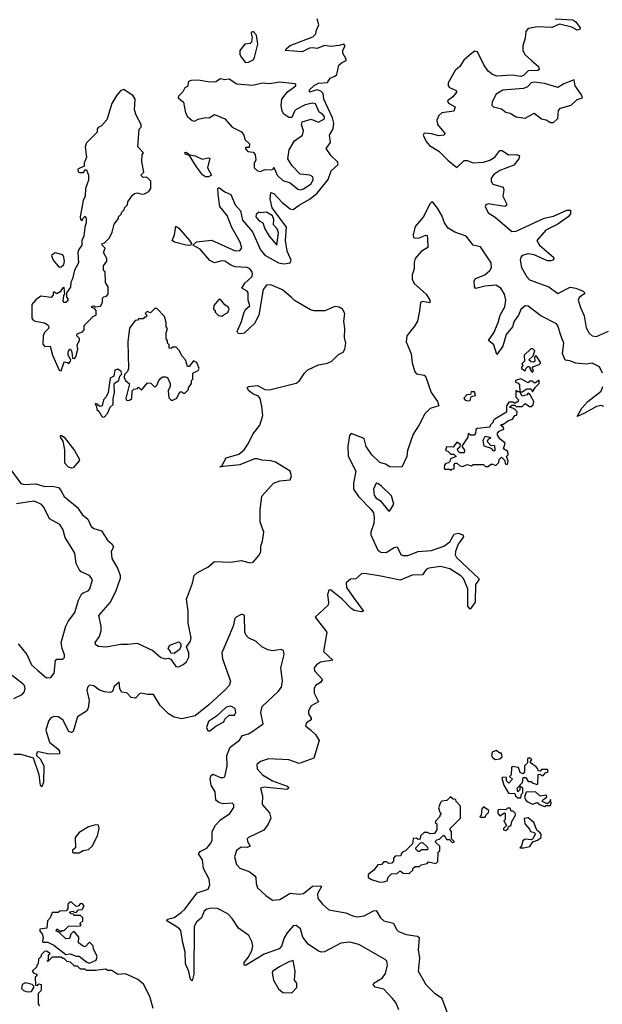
# Model space of a CAD drawing. Extents: x 2528705 to 2678277, y 911730 to 1023331.
# Tile 121 of 241: x 2613315 to 2617234, y 959263 to 965880. Entities that reach past the tile are written whole.
import ezdxf

# ---------------------------------------------------------------- set-up
doc = ezdxf.new("R2010")
doc.units = 0

msp = doc.modelspace()

# ---------------------------------------------------------------- linework, layer by layer
at = {"layer": '0CON20XD'}
for points in [[(2613255.1, 962855.1), (2613323.5, 962763.5), (2613345, 962755.3), (2613425, 962761.4), (2613485, 962742.5), (2613535, 962744.7), (2613575.8, 962735.8), (2613590.5, 962720.5), (2613613.5, 962675), (2613702.2, 962605), (2613735.7, 962555.7), (2613772.9, 962522.8), (2613795.8, 962475), (2613815, 962460), (2613865.4, 962445.4), (2613905, 962382.7), (2613938.4, 962355), (2613945.3, 962335), (2613930, 962305), (2613935, 962259.4), (2613975, 962190), (2613991.8, 962145), (2613992.1, 962125), (2613959.9, 962035), (2613925, 961966.5), (2613845.4, 961875), (2613861.1, 961805), (2613860.1, 961769.9), (2613849.7, 961735), (2613820, 961695), (2613823.6, 961683.6), (2613845, 961669.8), (2613895, 961666.4), (2613995, 961684), (2614045, 961682.4), (2614105, 961690.4), (2614210, 961640), (2614265, 961594.5), (2614295, 961584.4), (2614315, 961590), (2614331.7, 961581.7), (2614365, 961533.1), (2614385, 961531.5), (2614415, 961546.2), (2614436.9, 961565), (2614452.1, 961595), (2614453.1, 961625), (2614436.7, 961665), (2614465, 961703.3), (2614469.5, 961725), (2614448.6, 961825), (2614449.2, 961905), (2614436.9, 961985), (2614477.4, 962092.6), (2614489.4, 962145), (2614512.2, 962165), (2614580.3, 962199.7), (2614625, 962238.9), (2614734.2, 962234.2), (2614805, 962244.5), (2614865, 962230.9), (2614885, 962234.2), (2614925, 962280.7), (2614936.2, 962305), (2614937.1, 962342.9), (2614949.2, 962375), (2614957.5, 962435), (2614932.5, 962505), (2614931.9, 962585), (2614943, 962677), (2615023.3, 962765), (2615065, 962781.2), (2615135, 962786.7), (2615144.2, 962815), (2615134, 962845), (2615036.5, 962906.5), (2615005, 962915.8), (2614945, 962919.7), (2614915, 962929.8), (2614895, 962928.3), (2614795, 962888.5), (2614662.5, 962875), (2614672.5, 962877.5), (2614704, 962935), (2614789.3, 962960.7), (2614825, 962988.8), (2614851.4, 963028.6), (2614882.5, 963095), (2614929.5, 963155), (2614949.6, 963219.6), (2614945, 963282.5), (2614933.3, 963333.3), (2614920.6, 963350.6), (2614883.5, 963365), (2614856.7, 963385), (2614844.4, 963405), (2614854, 963415), (2614915, 963421.5), (2614964.6, 963394.6), (2614995, 963393.1), (2615175, 963438), (2615195, 963450.4), (2615230, 963505), (2615253.1, 963526.9), (2615325, 963561.5), (2615385, 963572.1), (2615414.5, 963585), (2615459.1, 963630.9), (2615492, 963645), (2615502.2, 963665), (2615508.9, 963705), (2615500.4, 963745), (2615502.7, 963805), (2615495.3, 963855), (2615501.1, 963905), (2615485.6, 963935), (2615465, 963947.3), (2615435, 963951.6), (2615366.8, 963923.2), (2615295, 963923.2), (2615271.1, 963931.1), (2615163.8, 963993.8), (2615142, 964015), (2615083.8, 964065), (2615005, 964097.5), (2614974.3, 964095), (2614953.1, 964066.9), (2614923.3, 963895), (2614895, 963837.5), (2614825, 963774.4), (2614805, 963768.1), (2614785, 963771.1), (2614778.9, 963785), (2614808.2, 963851.8), (2614826, 963915), (2614836.6, 963935), (2614863, 963957), (2614852.4, 963995), (2614851.6, 964045), (2614845, 964055.2), (2614809.2, 964075), (2614830.7, 964109.3), (2614877, 964153), (2614882, 964165), (2614879.2, 964185), (2614863.4, 964205), (2614845.4, 964215.4), (2614765, 964220.2), (2614735, 964231.4), (2614695, 964257.3), (2614675, 964258.9), (2614626.5, 964246.5), (2614595, 964261.1), (2614528.1, 964338.1), (2614480, 964365), (2614503.7, 964386.3), (2614564, 964394), (2614605, 964399), (2614765, 964327.1), (2614795, 964328.7), (2614809.1, 964345), (2614798.3, 964385), (2614742.4, 964482.4), (2614711.3, 964565), (2614661.9, 964625), (2614650.6, 964705), (2614648.8, 964745), (2614655, 964753.3), (2614695, 964722.2), (2614735.9, 964705.9), (2614765.4, 964635), (2614799.5, 964595), (2614813.6, 964533.6), (2614881.1, 964455), (2614934.3, 964334.3), (2614965, 964296.9), (2615055, 964246.5), (2615095, 964239.4), (2615134, 964246), (2615140.6, 964265), (2615113.8, 964325), (2615103.5, 964396.5), (2615109.3, 964485), (2615013.6, 964615), (2614999.4, 964675), (2615005, 964718.6), (2615025, 964710.9), (2615080.4, 964650.4), (2615135, 964609.6), (2615155, 964603.3), (2615196.1, 964633.9), (2615269.8, 964675), (2615315, 964713.5), (2615389.6, 964805), (2615411.1, 964865), (2615455.9, 964904.1), (2615457.7, 964912.3), (2615451.8, 964925), (2615409.2, 964965), (2615377.5, 965015), (2615405.2, 965055), (2615398.9, 965105), (2615424.4, 965145.6), (2615427.3, 965185), (2615420.1, 965220.1), (2615360.4, 965345), (2615355.3, 965385), (2615340.3, 965400.3), (2615315, 965408.4), (2615265, 965393.3), (2615265, 965408.8), (2615295, 965437.2), (2615325, 965452.5), (2615385, 965456.9), (2615402.9, 965487.1), (2615435, 965499.5), (2615447.6, 965512.4), (2615462.3, 965575), (2615479.6, 965590.4), (2615510.6, 965605), (2615510.9, 965615), (2615488, 965655), (2615489.2, 965675), (2615503.5, 965705), (2615495, 965715.3), (2615465, 965705.6), (2615405, 965700.3), (2615365, 965706.7), (2615315, 965686.4), (2615285, 965691.9), (2615265, 965688.6), (2615215, 965664.3), (2615102.4, 965672.4), (2615107.8, 965685), (2615134, 965706), (2615285.8, 965765), (2615308, 965785), (2615310.6, 965809.4), (2615328, 965845), (2615316, 965885)], [(2616916.7, 965886.7), (2617035, 965878.8), (2617055.6, 965865), (2617083.8, 965825), (2617083.3, 965815), (2617065, 965810.6), (2617028.9, 965828.9), (2616945, 965850), (2616895, 965826.7), (2616798.9, 965831.1), (2616735, 965821.1), (2616719.5, 965800.5), (2616715.8, 965755), (2616699.7, 965705), (2616699, 965675), (2616712, 965645), (2616756.5, 965606.5), (2616803.9, 965565), (2616808.2, 965545), (2616801.1, 965538.9), (2616734, 965536), (2616703.6, 965505), (2616685, 965497.4), (2616627.5, 965507.5), (2616525, 965501.5), (2616495, 965511.3), (2616467, 965535), (2616437.7, 965577.7), (2616394.1, 965664.1), (2616377.5, 965667.5), (2616355, 965653.5), (2616302.9, 965607.2), (2616276.5, 965565), (2616245, 965538.1), (2616196.2, 965455), (2616196.3, 965436.3), (2616205, 965425.4), (2616246.8, 965406.8), (2616256, 965395), (2616228.8, 965361.2), (2616193.3, 965335), (2616198.9, 965318.9), (2616243.3, 965295), (2616236.2, 965265), (2616155, 965253.6), (2616134.8, 965235.2), (2616120.3, 965205), (2616125.3, 965175), (2616168.6, 965125), (2616174.2, 965115), (2616170, 965105), (2616135, 965099.5), (2616085, 965113.8), (2616035, 965117.3), (2616027.8, 965105), (2616049.5, 965060.5), (2616071.2, 965035), (2616135, 964995.8), (2616195.3, 964935), (2616255, 964886.7), (2616305, 964933.7), (2616325, 964934.1), (2616365, 964918.3), (2616435, 964923.2), (2616476.4, 964935), (2616510.3, 964955), (2616545, 965001.2), (2616559.8, 964999.8), (2616602.6, 964972.6), (2616655, 964973.5), (2616677.3, 964967.3), (2616671.8, 964945), (2616638.4, 964901.6), (2616545, 964866.1), (2616505, 964839.4), (2616486.8, 964815), (2616487.2, 964795), (2616498.5, 964775), (2616567.3, 964755), (2616571.2, 964735), (2616564.3, 964695), (2616589.4, 964645), (2616589.1, 964630.9), (2616574.8, 964625.2), (2616465, 964641.4), (2616450.9, 964635), (2616446, 964625), (2616465, 964581.6), (2616512.1, 964552.1), (2616625, 964456.6), (2616655, 964459), (2616843.5, 964546.5), (2616905, 964559.3), (2616995, 964599.1), (2617019.7, 964599.7), (2617018.7, 964575), (2617004.6, 964555), (2616935, 964506.2), (2616854.5, 964465.5), (2616794.3, 964395), (2616811.4, 964365), (2616904.5, 964285), (2616908.5, 964275), (2616901.5, 964265), (2616885, 964258.5), (2616865, 964259.8), (2616775, 964298.9), (2616735, 964305.4), (2616695, 964294.3), (2616685.2, 964284.8), (2616681.3, 964265), (2616690, 964215), (2616725, 964152.2), (2616745, 964132.4), (2616875, 964083.8), (2616935, 964040), (2617017.3, 964082.7), (2617055, 964076.7), (2617105.8, 964055.8), (2617115.4, 964045), (2617110.5, 964035), (2617077.8, 964012.2), (2617071.4, 963995), (2617085.9, 963945), (2617110.9, 963890.9), (2617125, 963808.5), (2617145, 963772.5), (2617165, 963754.7), (2617195, 963750.5), (2617275, 963785.8)], [(2614835, 965593.3), (2614855, 965593.8), (2614885, 965611.2), (2614895, 965626.7), (2614917.5, 965715), (2614907.5, 965775), (2614885, 965800), (2614872.5, 965795), (2614873.6, 965773.6), (2614880, 965765), (2614875, 965730), (2614865, 965720), (2614830, 965715), (2614797, 965673), (2614796.7, 965645), (2614806.2, 965625), (2614835, 965593.3)], [(2615205, 964736.9), (2615225, 964742.2), (2615275, 964777.1), (2615288.9, 964805), (2615286.5, 964825), (2615265.7, 964835.7), (2615201.9, 964841.9), (2615148, 964898), (2615119.2, 964945), (2615128.6, 965005), (2615164.7, 965065.3), (2615217.9, 965105), (2615223.6, 965133.6), (2615211.2, 965175), (2615216, 965194), (2615275, 965211.9), (2615325, 965191.4), (2615365, 965214), (2615365, 965228), (2615355, 965242.2), (2615328.6, 965258.6), (2615305, 965313.8), (2615285, 965319.4), (2615235, 965308.9), (2615174.6, 965275.4), (2615164.2, 965265), (2615145, 965222.5), (2615125, 965222.5), (2615092.5, 965245), (2615081.2, 965265), (2615074.1, 965304.1), (2615079.2, 965345), (2615115.6, 965394.4), (2615172, 965435), (2615172, 965445), (2615165, 965449.4), (2615065, 965460.9), (2614995, 965450), (2614946.4, 965453.6), (2614883, 965437), (2614775, 965447.5), (2614725, 965480), (2614695, 965476.7), (2614665, 965483.3), (2614635, 965463.3), (2614595, 965459.2), (2614515, 965472.5), (2614469.3, 965470.7), (2614450, 965465), (2614445, 965430), (2614425, 965422.5), (2614412.5, 965395), (2614383.9, 965366.1), (2614381.2, 965355), (2614416.1, 965326.1), (2614431.2, 965255), (2614445, 965230), (2614475, 965202.5), (2614491.7, 965198.3), (2614515, 965212.5), (2614565, 965222.5), (2614589.3, 965220.7), (2614625, 965242.5), (2614695, 965213.8), (2614745, 965156.7), (2614806.4, 965126.4), (2614822.5, 965105), (2614830, 965075), (2614860, 965045), (2614858.3, 965021.7), (2614835, 965020), (2614833, 965013), (2614850, 964995), (2614885, 964990), (2614900, 964975), (2614902.5, 964935), (2614893.3, 964915), (2614892.5, 964885), (2614913.9, 964863.9), (2614935, 964860), (2614965, 964873.8), (2615009.3, 964870.7), (2615020, 964875), (2615025, 964890), (2615046, 964836), (2615085, 964800), (2615134.3, 964784.3), (2615185, 964740.8), (2615205, 964736.9)], [(2616885, 965189.2), (2616905, 965190), (2616934.2, 965215), (2616940, 965270), (2616952.5, 965285), (2617025, 965305.8), (2617065, 965344), (2617100, 965355), (2617092.9, 965375), (2617050.8, 965435), (2617045, 965476.7), (2616975, 965449.1), (2616935, 965424.6), (2616845, 965450.7), (2616775, 965461.2), (2616755.6, 965455), (2616730.8, 965429.1), (2616702.9, 965417.1), (2616565, 965406.7), (2616520, 965380), (2616492.7, 965327.3), (2616491.2, 965305), (2616502, 965295), (2616555, 965280), (2616585, 965258.9), (2616615, 965250.9), (2616655, 965226.4), (2616715, 965217.8), (2616775, 965252.5), (2616825, 965213.1), (2616856.6, 965206.6), (2616885, 965189.2)], [(2613595, 963520), (2613615, 963580), (2613637, 963577), (2613645, 963570), (2613657.5, 963585), (2613660, 963595), (2613641.2, 963625), (2613641.2, 963645), (2613650, 963665), (2613656.4, 963666.4), (2613666.7, 963645), (2613670, 963605), (2613685, 963602.5), (2613692.5, 963615), (2613707.5, 963665), (2613702.5, 963695), (2613717.5, 963725), (2613717, 963737), (2613700, 963755), (2613701.7, 963768.3), (2613738.3, 963781.7), (2613750, 963795), (2613750, 963825), (2613811.7, 963888.3), (2613830, 963895), (2613830, 963925), (2613818.3, 963938.3), (2613800, 963945), (2613800, 963955), (2613815, 963957.5), (2613825, 963950), (2613860, 963955), (2613871.7, 963978.3), (2613871.7, 964008.3), (2613881.7, 964018.3), (2613898.3, 964021.7), (2613910, 964035), (2613910, 964085), (2613893, 964113), (2613890, 964185), (2613880, 964195), (2613880, 964225), (2613901.7, 964258.3), (2613902.5, 964275), (2613880, 964315), (2613890, 964345), (2613870, 964365), (2613870, 964375), (2613885, 964380), (2613920, 964415), (2613937, 964453), (2613950, 964505), (2613980, 964545), (2613980, 964555), (2614000, 964575), (2614000, 964585), (2614017, 964603), (2614020, 964615), (2614040, 964635), (2614043, 964657), (2614075, 964700), (2614087.5, 964712.5), (2614105, 964716.7), (2614136.4, 964706.4), (2614155, 964708.8), (2614184, 964726), (2614196.7, 964745), (2614197.5, 964795), (2614175, 964817.5), (2614165, 964822.5), (2614145, 964820), (2614130, 964835), (2614150, 964855), (2614137.5, 964925), (2614140, 964975), (2614147.5, 964985), (2614110, 965025), (2614120, 965145), (2614131.7, 965158.3), (2614132.5, 965175), (2614098.3, 965238.3), (2614087.5, 965275), (2614092.5, 965345), (2614079.3, 965369.3), (2614015, 965410), (2613995, 965403.3), (2613968, 965372), (2613935, 965317.5), (2613902.3, 965207.7), (2613865, 965166.2), (2613843.3, 965155), (2613836.7, 965145), (2613836.2, 965125), (2613765, 965053.3), (2613755.8, 965025), (2613765.8, 964955), (2613750, 964915), (2613750, 964895), (2613707.5, 964875), (2613708.3, 964858.3), (2613717, 964853), (2613745, 964852.5), (2613755, 964870), (2613765, 964870), (2613779.2, 964835), (2613777.7, 964802.3), (2613758, 964745), (2613755.9, 964694.1), (2613743.3, 964665), (2613723.3, 964555), (2613725, 964540), (2613735, 964530), (2613740, 964545), (2613755, 964560), (2613762.5, 964545), (2613762.5, 964515), (2613752.5, 964485), (2613747.5, 964425), (2613733.6, 964396.4), (2613732.5, 964365), (2613712.5, 964335), (2613707.5, 964315), (2613710, 964245), (2613683, 964197), (2613671.7, 964138.3), (2613660, 964115), (2613657, 964083), (2613630, 964045), (2613630, 964015), (2613640, 964005), (2613640, 963995), (2613625, 963980), (2613615, 963980), (2613608.3, 963988.3), (2613613.3, 964026.7), (2613620, 964035), (2613615, 964080), (2613605, 964077.5), (2613588, 964052), (2613565, 964037.5), (2613545, 964050), (2613540, 964045), (2613541.7, 964028.3), (2613526.7, 964013.3), (2613457, 964023), (2613423, 963997), (2613396.7, 963965), (2613397.5, 963875), (2613405, 963862.5), (2613420, 963855), (2613483.3, 963843.3), (2613505, 963830), (2613512.5, 963815), (2613510, 963805), (2613482.5, 963777.5), (2613472.7, 963755), (2613470.2, 963700.2), (2613485, 963684.2), (2613520, 963685), (2613536.7, 963625), (2613580, 963525), (2613595, 963520)], [(2614585, 964823.4), (2614565, 964824.7), (2614545, 964837.8), (2614505, 964890.4), (2614458.3, 964968.3), (2614430, 964975), (2614425, 964986.7), (2614435, 964988.6), (2614460.7, 964970.7), (2614495, 964965.4), (2614542.7, 964942.7), (2614585, 964952.7), (2614595, 964950), (2614579, 964885), (2614604.4, 964835), (2614585, 964823.4)], [(2617234.8, 963505), (2617215, 963546.1), (2617165, 963570.8), (2617125, 963565.2), (2617055, 963571.4), (2617015, 963587.5), (2616982.8, 963592.8), (2616966.4, 963636.4), (2616973.8, 963705), (2616953.2, 963765), (2616937.2, 963817.2), (2616924.7, 963835), (2616819.5, 963889.5), (2616736.1, 963955), (2616715, 963956.5), (2616685, 963931.8), (2616670.7, 963895), (2616641, 963855), (2616629, 963815), (2616587.2, 963765), (2616564.7, 963685), (2616525, 963630), (2616505.2, 963695.2), (2616467.3, 963725), (2616504.9, 963775.1), (2616534.1, 963845), (2616545.9, 963895), (2616578.8, 963951.2), (2616584.6, 963995), (2616576, 964036), (2616551.6, 964075), (2616516.6, 964096.6), (2616445, 964090.1), (2616383.2, 964073.2), (2616375.2, 964085), (2616371, 964125), (2616379.8, 964140.2), (2616442.8, 964165), (2616476.9, 964195), (2616487.4, 964215), (2616485.4, 964245), (2616415, 964353.6), (2616365, 964364.8), (2616319, 964425), (2616242, 964452), (2616198, 964478), (2616173, 964515), (2616155.1, 964565), (2616125, 964614.1), (2616095, 964653.9), (2616085, 964653.9), (2616075, 964645.4), (2616028.1, 964551.9), (2615975, 964489.1), (2615961.3, 964435), (2615965, 964416.7), (2615975, 964411.4), (2616005, 964414.8), (2616045, 964431.8), (2616055, 964428.9), (2616059, 964409), (2616060.2, 964349.8), (2616015, 964323.1), (2615976.2, 964275), (2615967.8, 964247.8), (2615968.2, 964205), (2615954.2, 964165), (2615955.8, 964135), (2615970.9, 964105), (2616048.8, 964035), (2616074.1, 963995), (2616073, 963977), (2616025, 963986.1), (2616010.5, 963979.5), (2616004.2, 963924.2), (2615990.4, 963855), (2615970.2, 963819.8), (2615918.7, 963755), (2615915.7, 963715), (2615948.6, 963635), (2615955, 963574.2), (2615972.7, 963512.7), (2615985, 963499.7), (2616035, 963490.8), (2616043.7, 963483.7), (2616083.8, 963373.8), (2616126.2, 963315), (2616134, 963285), (2616075, 963266.7), (2616039.5, 963230.5), (2616002.6, 963157.4), (2615962.1, 963095), (2615924.3, 962985.7), (2615918.8, 962945), (2615885, 962872.5), (2615805, 962874), (2615775, 962893.3), (2615736.7, 962905), (2615683.8, 962955), (2615645, 963012.5), (2615632.5, 963065), (2615545, 963098.8), (2615534.2, 963085.8), (2615523.4, 963015), (2615525, 962947.5), (2615576.9, 962845), (2615560, 962765), (2615560, 962725), (2615593.9, 962675), (2615679.1, 962589.1), (2615693.9, 962565), (2615699.2, 962535), (2615696.8, 962493.2), (2615677, 962435), (2615677.8, 962417.8), (2615725, 962314.7), (2615745, 962301), (2615780, 962300), (2615835, 962332.3), (2615855, 962336.7), (2615878.8, 962285), (2615895, 962278.1), (2615925, 962279), (2615995, 962306.6), (2616085, 962313.7), (2616168.9, 962341.1), (2616208.9, 962371.1), (2616238.4, 962421.6), (2616265, 962429.5), (2616295, 962417.8), (2616300.9, 962405), (2616264.6, 962355.4), (2616245.7, 962305.7), (2616243.4, 962283.4), (2616252.6, 962265), (2616402.9, 962125), (2616403.1, 962115), (2616381.1, 962085), (2616379.7, 961965), (2616345, 961917.5), (2616328.3, 961938.3), (2616328.8, 962055), (2616299.1, 962125), (2616282, 962142), (2616208.9, 962188.9), (2616145, 962205.1), (2616066.3, 962193.7), (2616049.8, 962185), (2616025, 962149.8), (2615955, 962147.7), (2615875, 962112.3), (2615745, 962141), (2615635, 962158.5), (2615615, 962155.5), (2615575, 962122.7), (2615540.9, 962119.1), (2615510.5, 962095), (2615513.8, 962065), (2615565, 961989.1), (2615627.5, 961905), (2615615, 961900.6), (2615565, 961909.3), (2615542.7, 961925), (2615485.1, 961985.1), (2615405, 962048.2), (2615395, 962046.5), (2615384.5, 962015.5), (2615391.9, 961965), (2615389.2, 961945), (2615303.1, 961865), (2615381.9, 961765), (2615359.2, 961635), (2615422, 961575), (2615337.8, 961562.2), (2615311.1, 961545), (2615296.2, 961525), (2615297.1, 961505), (2615351.8, 961445), (2615337.5, 961425), (2615304.2, 961405), (2615294.9, 961385.1), (2615296.1, 961355), (2615323.9, 961295), (2615275, 961267.8), (2615257.2, 961235), (2615256.8, 961215), (2615276.2, 961185), (2615274.6, 961175.4), (2615244.6, 961155), (2615238.4, 961135), (2615274.2, 961104.2)], [(2615045, 964363.8), (2615055, 964447.5), (2615046.4, 964475), (2615021.7, 964501.7), (2615023.9, 964536.1), (2615015, 964562.8), (2614975, 964586.7), (2614935, 964582.5), (2614923, 964587), (2614905, 964570), (2614903.3, 964555), (2614925, 964527.5), (2614950, 964515), (2614963.8, 964475), (2614994.2, 964425), (2615045, 964363.8)], [(2614465, 964363.5), (2614435, 964364.1), (2614355.8, 964385), (2614340.6, 964395), (2614356.8, 964433.2), (2614365, 964492.5), (2614385, 964477.9), (2614457.5, 964395), (2614470, 964375), (2614465, 964363.5)], [(2613585, 964217.5), (2613595, 964220), (2613612.5, 964235), (2613616.1, 964253.9), (2613613.3, 964285), (2613605, 964300), (2613555, 964312.5), (2613540, 964305), (2613530, 964295), (2613540, 964265), (2613573.6, 964223.6), (2613585, 964217.5)], [(2614675, 963887.5), (2614685, 963893.3), (2614715, 963913.3), (2614723.3, 963935), (2614720, 963945), (2614694, 963964), (2614665, 964000), (2614655, 964000), (2614621.7, 963958.3), (2614620, 963935), (2614630, 963925), (2614630, 963915), (2614653, 963893), (2614675, 963887.5)], [(2614035, 963320), (2614055, 963322.5), (2614070, 963335), (2614072.5, 963385), (2614083, 963397), (2614107.5, 963402.5), (2614115, 963410), (2614135, 963390), (2614175, 963440), (2614198.3, 963438.3), (2614225, 963410), (2614240, 963425), (2614248.3, 963451.7), (2614261.7, 963468.3), (2614275, 963480), (2614295, 963480), (2614310, 963475), (2614327.5, 963435), (2614327.5, 963415), (2614314.1, 963385.9), (2614317.7, 963337.7), (2614335, 963323.3), (2614345, 963323.3), (2614373, 963337), (2614391.7, 963378.3), (2614405, 963380), (2614415, 963370), (2614425, 963370), (2614450, 963395), (2614450, 963405), (2614470, 963435), (2614470, 963455), (2614480, 963465), (2614480, 963505), (2614515, 963522.5), (2614522.5, 963535), (2614506.1, 963576.1), (2614485, 963587.5), (2614455, 963550), (2614445, 963550), (2614430, 963595), (2614405, 963620), (2614390, 963655), (2614368.3, 963678.3), (2614345, 963680), (2614335, 963670), (2614321.7, 963671.7), (2614320, 963695), (2614310, 963705), (2614310, 963725), (2614300, 963735), (2614300, 963775), (2614310, 963805), (2614300, 963815), (2614300, 963845), (2614290, 963885), (2614238.3, 963938.3), (2614225, 963940), (2614195, 963910), (2614171.7, 963918.3), (2614160, 963905), (2614170, 963895), (2614165, 963880), (2614155, 963880), (2614145, 963870), (2614115, 963870), (2614108.3, 963861.7), (2614091.7, 963858.3), (2614053, 963807), (2614042.5, 963715), (2614047.5, 963535), (2614040, 963515), (2614020, 963495), (2614017.5, 963475), (2614027.5, 963455), (2614053, 963433), (2614030, 963335), (2614035, 963320)], [(2616765, 963510), (2616770, 963525), (2616761.7, 963538.3), (2616771.7, 963548.3), (2616808.3, 963561.7), (2616820, 963575), (2616791.7, 963618.3), (2616785, 963620), (2616778.3, 963611.7), (2616780, 963585), (2616771.7, 963578.3), (2616755, 963580), (2616740, 963595), (2616768.3, 963621.7), (2616780, 963655), (2616767, 963667), (2616752.5, 963667.5), (2616707.5, 963625), (2616710, 963585), (2616692.5, 963567.5), (2616700, 963555), (2616690, 963545), (2616690, 963535), (2616715, 963520), (2616721.7, 963538.3), (2616731.7, 963548.3), (2616745, 963550), (2616750, 963525), (2616765, 963510)], [(2613875, 963208.8), (2613885, 963210), (2613906.1, 963233.9), (2613923.3, 963275), (2613943.3, 963295), (2613943.8, 963335), (2613953.3, 963375), (2613950.7, 963429.3), (2613953.3, 963436.7), (2613983.3, 963455), (2613990, 963485), (2614001.7, 963498.3), (2613997.5, 963515), (2613975, 963531.2), (2613956.2, 963523.8), (2613947.5, 963485), (2613925, 963470), (2613910, 963375), (2613897.5, 963345), (2613880, 963325), (2613870, 963285), (2613855, 963280), (2613837, 963297), (2613825, 963300), (2613822.5, 963295), (2613831.7, 963281.7), (2613835, 963260), (2613848.8, 963248.8), (2613865, 963216.7), (2613875, 963208.8)], [(2616765, 963380), (2616781.7, 963408.3), (2616810, 963435), (2616808.3, 963458.3), (2616785, 963440), (2616775, 963440), (2616765, 963450), (2616745, 963450), (2616735, 963440), (2616685, 963467.5), (2616650, 963455), (2616650, 963445), (2616668.3, 963438.3), (2616677, 963427), (2616680, 963380), (2616695, 963380), (2616725, 963400), (2616755, 963400), (2616765, 963380)], [(2616215, 962850), (2616221.7, 962858.3), (2616238.3, 962861.7), (2616238.3, 962891.7), (2616245, 962900), (2616255, 962900), (2616275, 962882.5), (2616295, 962877.5), (2616325, 962890), (2616355, 962882.5), (2616365, 962890), (2616435, 962890), (2616448.3, 962878.3), (2616465, 962877.5), (2616485, 962892.5), (2616495, 962892.5), (2616517, 962883), (2616537.5, 962905), (2616540, 962925), (2616555, 962940), (2616578.3, 962918.3), (2616580, 962895), (2616595, 962890), (2616600, 962915), (2616590, 962945), (2616600, 962955), (2616600, 962965), (2616595, 962980), (2616570, 962995), (2616580, 963035), (2616543.6, 963063.6), (2616528.3, 963088.3), (2616528.3, 963101.7), (2616540, 963115), (2616571.7, 963128.3), (2616569.3, 963139.3), (2616550, 963155), (2616555, 963160), (2616565, 963160), (2616603, 963187), (2616630, 963195), (2616645, 963220), (2616658.3, 963221.7), (2616660, 963245), (2616648.3, 963258.3), (2616637.5, 963267.5), (2616610, 963275), (2616625, 963290), (2616645, 963290), (2616655, 963280), (2616695, 963280), (2616715, 963300), (2616745, 963280), (2616755, 963280), (2616768.3, 963291.7), (2616773.3, 963315), (2616748.3, 963358.3), (2616735, 963370), (2616725, 963360), (2616695, 963350), (2616680, 963380), (2616665, 963380), (2616651.7, 963388.3), (2616653, 963343), (2616670, 963325), (2616665, 963310), (2616655, 963310), (2616645, 963300), (2616635, 963310), (2616605, 963310), (2616590, 963285), (2616588.3, 963241.7), (2616510, 963195), (2616500, 963185), (2616500, 963175), (2616481.7, 963158.3), (2616478.3, 963141.7), (2616395, 963132.5), (2616383.3, 963126.7), (2616381.7, 963098.3), (2616371.7, 963088.3), (2616348.3, 963088.3), (2616331.7, 963098.3), (2616330, 963075), (2616290, 963015), (2616307, 962987), (2616305, 962970), (2616275, 962970), (2616261.7, 962981.7), (2616260, 962995), (2616278.3, 963011.7), (2616280, 963025), (2616255, 963040), (2616231.7, 963008.3), (2616185, 963010), (2616180, 962985), (2616195, 962980), (2616215, 962960), (2616235, 962960), (2616250, 962945), (2616211.7, 962928.3), (2616208.3, 962911.7), (2616198.3, 962901.7), (2616181.7, 962898.3), (2616173, 962887), (2616170, 962865), (2616175, 962860), (2616205, 962860), (2616215, 962850)], [(2616325, 963317.5), (2616345, 963320), (2616351.7, 963348.3), (2616380, 963355), (2616375, 963380), (2616351.7, 963378.3), (2616348.3, 963361.7), (2616321.7, 963358.3), (2616302.5, 963337.5), (2616310, 963325), (2616325, 963317.5)], [(2617245, 963281.4), (2617225, 963286.9), (2617195, 963280.9), (2617115, 963234.7), (2617064.3, 963214.3), (2617095, 963268.9), (2617135.7, 963314.3), (2617225.5, 963384.5), (2617236.1, 963415)], [(2613665, 962866.4), (2613643.6, 962873.6), (2613620, 962900), (2613619, 962989), (2613608.1, 963048.1), (2613590, 963075), (2613592.9, 963087.1), (2613614, 963075), (2613685, 962985.7), (2613716.9, 962925), (2613715.7, 962915), (2613675, 962869.1), (2613665, 962866.4)], [(2616505, 962980), (2616488.3, 962998.3), (2616440, 963015), (2616432.5, 963055), (2616445, 963080), (2616480, 963075), (2616480, 963065), (2616465, 963060), (2616460, 963045), (2616481.7, 963021.7), (2616508.3, 963018.3), (2616510, 962985), (2616505, 962980)], [(2615805, 962580), (2615832.5, 962625), (2615815, 962680), (2615748.8, 962745), (2615725, 962763.8), (2615712.5, 962765), (2615694.3, 962725), (2615698.8, 962685), (2615713.8, 962665), (2615739.5, 962649.5), (2615795, 962580), (2615805, 962580)], [(2613365, 962636.5), (2613295, 962626.5)], [(2613306.1, 961685), (2613363.8, 961613.8), (2613393.9, 961545), (2613435, 961509.6), (2613495, 961457.5), (2613525, 961458.9), (2613547.6, 961487.6), (2613556, 961575), (2613565, 961581.4), (2613605, 961583.2), (2613617, 961593), (2613617.9, 961612.1), (2613600.3, 961655), (2613594.2, 961695), (2613625.2, 961805), (2613640.7, 961835), (2613687.3, 961895), (2613711.9, 961978.1), (2613731.7, 962018.3), (2613741.7, 962028.3), (2613775, 962041.8), (2613787.4, 962055), (2613804.2, 962115), (2613785, 962144.7), (2613730, 962170), (2613714.8, 962184.8), (2613695.8, 962225.8), (2613687.4, 962295), (2613620.9, 962400.9), (2613605.9, 962455), (2613586.4, 962486.4), (2613516.4, 962526.4), (2613477.7, 962605), (2613461.1, 962621.1), (2613415, 962643.6), (2613365, 962636.5)], [(2615864.2, 959225), (2615845.4, 959275), (2615821.7, 959301.7), (2615765, 959363.6), (2615705, 959377.5), (2615691.9, 959395), (2615697.5, 959405), (2615755, 959441.1), (2615775, 959470.9), (2615789.3, 959525), (2615783.8, 959553.8), (2615774, 959564), (2615595.4, 959665), (2615535, 959680.1), (2615475.3, 959674.7), (2615365, 959614.8), (2615345, 959613.1), (2615325, 959619.6), (2615255, 959666.2), (2615219.3, 959715), (2615205, 959769.6), (2615175, 959791.8), (2615155, 959790), (2615115, 959743.8), (2615095, 959710.6), (2615076.4, 959653.6), (2615060, 959635), (2614959, 959601), (2614835, 959523.9), (2614825, 959526.2), (2614824.7, 959545), (2614852.5, 959577.5), (2614877, 959623), (2614882.6, 959655), (2614876, 959685), (2614856.4, 959726.4), (2614786.2, 959775), (2614745, 959838.5), (2614715, 959871.8), (2614645, 959906), (2614605, 959908.7), (2614575, 959902.4), (2614555, 959888.2), (2614537.8, 959845), (2614504.8, 959815), (2614489.6, 959785), (2614487.7, 959465), (2614475, 959420), (2614465, 959430), (2614452.8, 959482.7), (2614430.8, 959535), (2614428.8, 959615), (2614411.6, 959675), (2614398.2, 959758.2), (2614385.6, 959775.6), (2614306, 959825), (2614310, 959835), (2614355, 959847.1), (2614401, 959879), (2614426.9, 959903.1), (2614475, 959966.9), (2614508.4, 960011.6), (2614583.7, 960036.3), (2614594.8, 960065), (2614589.8, 960105), (2614552.5, 960175), (2614544, 960235), (2614517.9, 960275), (2614530.3, 960289.7), (2614575, 960313.3), (2614602, 960345), (2614608.9, 960365), (2614609.3, 960425), (2614632.4, 960467.6), (2614665, 960501.9), (2614729.2, 960545), (2614756.3, 960585), (2614755, 960603.8), (2614745, 960614.4), (2614685, 960610), (2614655, 960619.1), (2614635.4, 960635), (2614630.5, 960690.5), (2614603, 960735), (2614595.4, 960775), (2614600.9, 960799.1), (2614615, 960808.5), (2614665, 960787.8), (2614685, 960786.8), (2614695, 960792.5), (2614711.3, 960865), (2614709.6, 960935), (2614729.9, 960990.1), (2614792.9, 961037.1), (2614815, 961068.4), (2614855, 961081.2), (2614876.3, 961095), (2614952.1, 961147.9), (2614936.8, 961225), (2614945.6, 961265), (2615054.4, 961365), (2615075.7, 961394.3), (2615082.7, 961437.3), (2615071.9, 961525), (2615093.8, 961613.8), (2615089.7, 961639.8), (2615075, 961648.5), (2615015, 961638.8), (2614985, 961645.3), (2614945, 961666.1), (2614905, 961702.3), (2614855, 961726.2), (2614836.2, 961745), (2614829.3, 961765), (2614827.5, 961875), (2614815, 961883.4), (2614805, 961882.5), (2614770.4, 961865), (2614761.6, 961855), (2614752.2, 961805), (2614675.2, 961625), (2614678.7, 961585), (2614733.3, 961435), (2614724, 961405), (2614695.2, 961375), (2614586.5, 961275), (2614495, 961201.4), (2614405, 961181.9), (2614355, 961192.7), (2614316.2, 961215), (2614260.2, 961270.2), (2614215, 961344.3), (2614174.7, 961344.7), (2614135, 961353.5), (2614121.5, 961348.5), (2614095, 961320), (2614064.4, 961324.4), (2614035.6, 961355.6), (2614001.2, 961361.2), (2613989.2, 961385), (2613985, 961427.5), (2613950.7, 961399.3), (2613940, 961365), (2613925, 961357.5), (2613885, 961362.5), (2613852.5, 961375), (2613815, 961404), (2613785, 961407.1), (2613773.1, 961396.9), (2613766.5, 961375), (2613783.8, 961303.8), (2613776.3, 961253.7), (2613765, 961233.4), (2613703.3, 961195), (2613674.6, 961095.4), (2613665, 961089.5), (2613645, 961096.1), (2613605, 961174.2), (2613575, 961195.2), (2613545, 961197.8), (2613521.8, 961185), (2613509.2, 961165), (2613491.5, 961105), (2613515.4, 961025.4), (2613575, 960978), (2613583.8, 960965), (2613583.3, 960946.7), (2613513.7, 960943.7), (2613441.4, 960958.6), (2613433.1, 960956.9), (2613427.5, 960945), (2613428, 960935), (2613453.1, 960913.1), (2613478, 960865), (2613475.3, 960754.8), (2613465, 960724), (2613455, 960733.3), (2613447.3, 960805), (2613407.5, 960917.5), (2613325, 960940.9), (2613275, 960941.4)], [(2614355, 961620), (2614331.7, 961621.7), (2614330, 961635), (2614313, 961657), (2614325, 961677.5), (2614385, 961700), (2614400, 961685), (2614400, 961665), (2614387.5, 961645), (2614355, 961620)], [(2613275, 961317.3), (2613331.5, 961345), (2613345, 961360.6), (2613351.3, 961385), (2613347.7, 961405), (2613338.5, 961415), (2613235.6, 961495)], [(2614595, 961100), (2614635, 961132.5), (2614688.3, 961161.7), (2614695, 961180), (2614723.9, 961206.1), (2614760, 961205), (2614770, 961225), (2614765, 961250), (2614735, 961267.5), (2614705, 961260), (2614639.6, 961200.4), (2614585, 961162.5), (2614572.7, 961122.7), (2614580.7, 961100.7), (2614595, 961100)], [(2615274.2, 961104.2), (2615305, 961077.1), (2615329.2, 961035), (2615292.8, 960917.2), (2615195, 960882.3), (2615125, 960906.9), (2614987.8, 960912.2), (2614935, 960894.7), (2614911.2, 960875), (2614913.6, 960845), (2614947.4, 960805), (2615015, 960765.4), (2615115, 960729.1), (2615124.4, 960715), (2615112.8, 960707.2), (2614958.7, 960721.3), (2614934.1, 960715.9), (2614949.3, 960665), (2614947.2, 960605), (2614995, 960549.1), (2615004.6, 960515), (2614986.7, 960473.3), (2614956.6, 960433.4), (2614854.6, 960385), (2614845, 960375.4), (2614847.1, 960357.1), (2614865.5, 960325), (2614845, 960317.3), (2614805, 960319.6), (2614774.1, 960295.9), (2614761, 960255), (2614772.5, 960202.5), (2614795, 960176.9), (2614858.5, 960155), (2614897, 960127), (2614904.3, 960114.3), (2614904.8, 960075), (2614915, 960046.4), (2614970.4, 959995), (2615015, 959963.2), (2615065, 959966.6), (2615135, 960010), (2615195, 960003.8), (2615225, 960007.5), (2615284, 960056), (2615339.3, 960059.3), (2615345.6, 960055), (2615318.7, 960005), (2615320.4, 959975), (2615350.9, 959935), (2615395, 959896.8), (2615508.3, 959878.3), (2615555, 959856.7), (2615585, 959850.7), (2615632.3, 959857.7), (2615695, 959892.2), (2615712.4, 959892.4), (2615742.9, 959845), (2615765, 959824.7), (2615829.2, 959809.2), (2615849.7, 959765), (2615863.1, 959753.1), (2615915, 959732), (2615991.3, 959721.3), (2616002.7, 959712.7), (2615996.3, 959626.3), (2616003.3, 959575), (2615996.4, 959485), (2616046.2, 959395), (2616105, 959338), (2616149.3, 959309.3), (2616157.4, 959297.4), (2616190.5, 959205)], [(2616515, 960907.5), (2616545, 960912.5), (2616560, 960925), (2616555, 960950), (2616545, 960950), (2616518.8, 960968.8), (2616492.5, 960957.5), (2616488.8, 960935), (2616498.3, 960918.3), (2616515, 960907.5)], [(2616685, 960650), (2616690, 960675), (2616700, 960685), (2616700, 960715), (2616680, 960730), (2616680, 960705), (2616665, 960690), (2616660, 960715), (2616697, 960753), (2616701.7, 960788.3), (2616718.3, 960788.3), (2616735, 960760), (2616755, 960760), (2616761.7, 960751.7), (2616795, 960740), (2616800, 960745), (2616801.7, 960808.3), (2616815, 960810), (2616825, 960800), (2616835, 960800), (2616851.7, 960818.3), (2616870, 960825), (2616865, 960840), (2616825, 960840), (2616815, 960830), (2616801.7, 960831.7), (2616800, 960845), (2616788.3, 960858.3), (2616750, 960885), (2616750, 960895), (2616760, 960905), (2616745, 960920), (2616730, 960915), (2616730, 960885), (2616710, 960865), (2616710, 960825), (2616698.3, 960811.7), (2616681.7, 960821.7), (2616670, 960855), (2616628.3, 960861.7), (2616622.5, 960855), (2616620, 960805), (2616610, 960795), (2616630, 960775), (2616605, 960750), (2616590, 960765), (2616588.3, 960788.3), (2616565, 960790), (2616558.3, 960781.7), (2616572.5, 960735), (2616602.5, 960682.5), (2616645, 960680), (2616650, 960665), (2616665, 960650), (2616685, 960650)], [(2616845, 960592.5), (2616855, 960600), (2616885, 960600), (2616890, 960615), (2616885, 960640), (2616878.3, 960621.7), (2616865, 960610), (2616830, 960625), (2616835, 960640), (2616860, 960655), (2616858.3, 960668.3), (2616815, 960662.5), (2616785, 960690), (2616721.7, 960688.3), (2616710, 960655), (2616720, 960635), (2616733.6, 960623.6), (2616765, 960607.5), (2616795, 960620), (2616815, 960602.5), (2616845, 960592.5)], [(2615755, 960083.8), (2615786.4, 960093.6), (2615793, 960117), (2615815, 960140), (2615855, 960142.5), (2615875, 960160), (2615893.6, 960143.6), (2615935, 960142.5), (2615960, 960165), (2615960, 960175), (2615975, 960190), (2616005, 960190), (2616015, 960200), (2616055, 960210), (2616065, 960220), (2616115, 960210), (2616128.3, 960221.7), (2616130, 960285), (2616140, 960295), (2616140, 960325), (2616111.7, 960351.7), (2616111.7, 960358.3), (2616121.7, 960368.3), (2616138.3, 960371.7), (2616165, 960400), (2616180, 960385), (2616185, 960370), (2616205, 960370), (2616225, 960350), (2616240, 960355), (2616220, 960375), (2616220, 960425), (2616210, 960435), (2616210, 960445), (2616280, 960515), (2616280, 960595), (2616250, 960625), (2616248.3, 960638.3), (2616231.7, 960641.7), (2616213.6, 960656.4), (2616188.3, 960631.7), (2616155, 960627.5), (2616145, 960620), (2616132.5, 960582.5), (2616140, 960555), (2616150, 960545), (2616140, 960535), (2616140, 960525), (2616113, 960497), (2616110, 960485), (2616120, 960475), (2616120, 960435), (2616105, 960410), (2616075, 960407.5), (2616057, 960417), (2616035, 960417.5), (2616010, 960395), (2616008.3, 960371.7), (2615995, 960370), (2615985, 960380), (2615961.7, 960378.3), (2615958.3, 960341.7), (2615908.3, 960291.7), (2615891.7, 960288.3), (2615880, 960275), (2615878.3, 960261.7), (2615841.7, 960258.3), (2615830, 960245), (2615830, 960225), (2615818.3, 960211.7), (2615795, 960210), (2615785, 960220), (2615765, 960220), (2615748.3, 960201.7), (2615725, 960200), (2615696.4, 960163.6), (2615660, 960135), (2615660, 960115), (2615682.3, 960102.3), (2615730, 960085), (2615755, 960083.8)], [(2616445, 960520), (2616450, 960535), (2616468.3, 960551.7), (2616470, 960565), (2616435, 960590), (2616423, 960577), (2616420, 960535), (2616410, 960525), (2616415, 960520), (2616445, 960520)], [(2616585, 960430), (2616600, 960445), (2616601.7, 960458.3), (2616620, 960465), (2616623, 960487), (2616650, 960535), (2616648.3, 960548.3), (2616635, 960560), (2616621.7, 960561.7), (2616615, 960580), (2616595, 960580), (2616585, 960570), (2616538.3, 960571.7), (2616530, 960565), (2616530, 960545), (2616545, 960530), (2616575, 960550), (2616580, 960545), (2616580, 960505), (2616572.5, 960495), (2616590, 960465), (2616570, 960445), (2616570, 960435), (2616585, 960430)], [(2613715, 960280), (2613743, 960297), (2613777.7, 960302.3), (2613803.8, 960325), (2613838, 960395), (2613850, 960445), (2613845, 960467.5), (2613825, 960470), (2613777.5, 960455), (2613715, 960417.5), (2613687.5, 960385), (2613690, 960315), (2613671.7, 960298.3), (2613670, 960285), (2613675, 960280), (2613715, 960280)], [(2616705, 960314.2), (2616746.9, 960323.1), (2616766.1, 960353.9), (2616796.7, 960365), (2616822.5, 960385), (2616822.5, 960405), (2616816.4, 960416.4), (2616792.5, 960432.5), (2616772.5, 960485), (2616735, 960516.7), (2616707.5, 960512.5), (2616712.5, 960475), (2616745, 960440), (2616750, 960425), (2616777.5, 960417.5), (2616782.5, 960405), (2616765, 960372.5), (2616755, 960367.5), (2616715, 960372), (2616699.2, 960360.8), (2616691.2, 960328.8), (2616680, 960315), (2616705, 960314.2)], [(2616005, 960290), (2615995, 960290), (2615980, 960305), (2615980, 960315), (2616011.7, 960348.3), (2616025, 960350), (2616058.3, 960318.3), (2616060, 960305), (2616055, 960300), (2616015, 960300), (2616005, 960290)], [(2613785, 959540), (2613795, 959543.3), (2613829.5, 959560.5), (2613836, 959585), (2613812.5, 959635), (2613810, 959655), (2613788.3, 959678.3), (2613781.7, 959678.3), (2613755, 959650), (2613743, 959653), (2613710, 959675), (2613712.5, 959715), (2613685, 959750), (2613675, 959750), (2613660, 959735), (2613650, 959705), (2613625, 959702.5), (2613578.3, 959748.3), (2613560, 959755), (2613565, 959770), (2613595, 959750), (2613601.7, 959758.3), (2613615, 959760), (2613643, 959787), (2613725, 959790), (2613730, 959795), (2613720, 959805), (2613740, 959825), (2613740, 959845), (2613725, 959860), (2613685, 959860), (2613678.3, 959868.3), (2613661.7, 959871.7), (2613650, 959885), (2613675, 959890), (2613681.7, 959881.7), (2613695, 959880), (2613711.7, 959898.3), (2613735, 959900), (2613750, 959925), (2613738.3, 959938.3), (2613725, 959940), (2613708.3, 959921.7), (2613695, 959920), (2613665, 959950), (2613655, 959950), (2613640, 959935), (2613640, 959905), (2613628.3, 959891.7), (2613585, 959890), (2613575, 959880), (2613535, 959880), (2613520, 959845), (2613502.5, 959825), (2613497.5, 959775), (2613451.7, 959768.3), (2613450, 959755), (2613467, 959737), (2613472.5, 959715), (2613470, 959685), (2613475, 959680), (2613505, 959680), (2613545, 959660), (2613625, 959597.5), (2613655, 959602.5), (2613695, 959586.7), (2613716.4, 959586.4), (2613766.4, 959546.4), (2613785, 959540)], [(2614212.5, 959235), (2614190, 959315), (2614148.3, 959398.3), (2614110.7, 959430.7), (2614041.7, 959461.7), (2614025, 959467.5), (2613975, 959462.5), (2613935, 959490), (2613905, 959490), (2613895, 959500), (2613825, 959490), (2613765, 959490), (2613755, 959500), (2613725, 959500), (2613705, 959520), (2613685, 959520), (2613657, 959547), (2613635, 959550), (2613615, 959570), (2613605, 959570), (2613595, 959580), (2613535, 959580), (2613505, 959550), (2613500, 959555), (2613510, 959560), (2613510, 959595), (2613520, 959605), (2613495, 959620), (2613481.7, 959618.3), (2613460, 959595), (2613460, 959585), (2613443, 959567), (2613440, 959535), (2613430, 959525), (2613430, 959515), (2613400, 959485), (2613411.7, 959471.7), (2613430, 959465), (2613430, 959455), (2613420, 959445), (2613421.7, 959391.7), (2613435, 959390), (2613445, 959400), (2613460, 959395), (2613460, 959355), (2613440, 959335), (2613440, 959265), (2613450, 959255)], [(2615145, 959340), (2615180, 959375), (2615180, 959405), (2615162.5, 959425), (2615167.5, 959485), (2615155, 959557.5), (2615125, 959548.8), (2615062.5, 959515), (2615017.5, 959485), (2615013.3, 959475), (2615022.5, 959425), (2615057, 959367), (2615085, 959342.5), (2615145, 959340)], [(2613365, 959347.5), (2613395, 959350), (2613410, 959375), (2613410, 959385), (2613400, 959395), (2613355, 959406.7), (2613332.5, 959395), (2613328.3, 959368.3), (2613340, 959355), (2613365, 959347.5)]]:
    msp.add_lwpolyline(points, dxfattribs=at)

doc.saveas('drawing.dxf')
